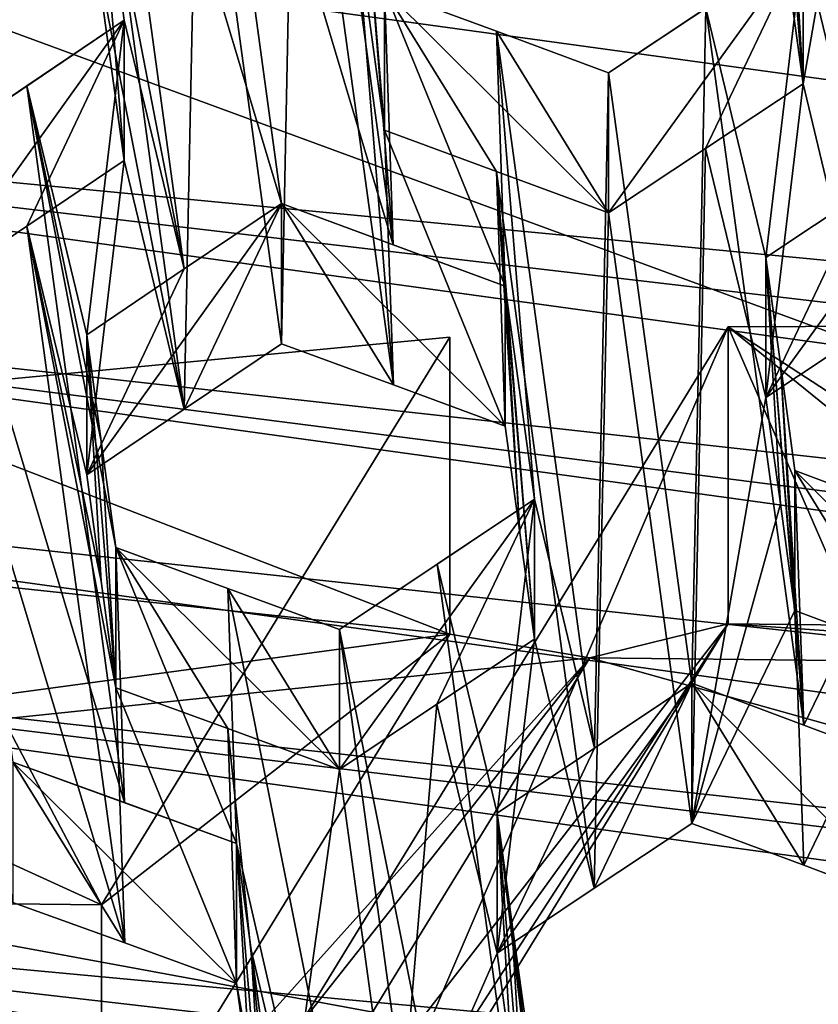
# Model space of a CAD drawing. Header units: millimetres. Extents: x -52 to 102, y -233 to 28.
# Tile 189 of 230: x -0.915 to -0.063, y -212.223 to -211.171. Entities that reach past the tile are written whole.
import ezdxf

# ---------------------------------------------------------------- set-up
doc = ezdxf.new("R2010")
doc.units = ezdxf.units.MM
doc.header["$LTSCALE"] = 52.148148
for name, color, linetype in [('3989', 7, 'CONTINUOUS'), ('3990', 7, 'CONTINUOUS'), ('3994', 7, 'CONTINUOUS'), ('3995', 7, 'CONTINUOUS'), ('3998', 7, 'CONTINUOUS'), ('3999', 7, 'CONTINUOUS'), ('4000', 7, 'CONTINUOUS'), ('4001', 7, 'CONTINUOUS'), ('4002', 7, 'CONTINUOUS'), ('4003', 7, 'CONTINUOUS'), ('4004', 7, 'CONTINUOUS'), ('4005', 7, 'CONTINUOUS'), ('4009', 7, 'CONTINUOUS'), ('4010', 7, 'CONTINUOUS'), ('4011', 7, 'CONTINUOUS'), ('4013', 7, 'CONTINUOUS'), ('4015', 7, 'CONTINUOUS'), ('4016', 7, 'CONTINUOUS'), ('4017', 7, 'CONTINUOUS'), ('4127', 7, 'CONTINUOUS'), ('4128', 7, 'CONTINUOUS'), ('425', 7, 'CONTINUOUS'), ('4288', 7, 'CONTINUOUS'), ('432', 7, 'CONTINUOUS'), ('479', 7, 'CONTINUOUS'), ('480', 7, 'CONTINUOUS'), ('5856', 7, 'CONTINUOUS'), ('5874', 7, 'CONTINUOUS'), ('613', 7, 'CONTINUOUS'), ('663', 7, 'CONTINUOUS'), ('664', 7, 'CONTINUOUS'), ('665', 7, 'CONTINUOUS'), ('666', 7, 'CONTINUOUS'), ('671', 7, 'CONTINUOUS'), ('672', 7, 'CONTINUOUS'), ('674', 7, 'CONTINUOUS'), ('774', 7, 'CONTINUOUS'), ('776', 7, 'CONTINUOUS'), ('777', 7, 'CONTINUOUS'), ('778', 7, 'CONTINUOUS'), ('779', 7, 'CONTINUOUS'), ('987', 7, 'CONTINUOUS')]:
    doc.layers.add(name, color=color, linetype=linetype)

msp = doc.modelspace()

# ---------------------------------------------------------------- linework, layer by layer
at = {"layer": '3989', "linetype": 'CONTINUOUS'}
for points in [[(-0.9076, -211.3918, 282.7548), (-1.0115, -211.4621, 282.7933), (-0.8037, -211.1719, 283.2741), (-0.9076, -211.3918, 282.7548)], [(-1.0115, -211.4621, 282.7933), (-1.0115, -211.3124, 283.3519), (-0.8037, -211.1719, 283.2741), (-1.0115, -211.4621, 282.7933)], [(-1.0115, -211.3124, 283.3519), (-0.9075, -211.242, 283.3134), (-0.8037, -211.1719, 283.2741), (-1.0115, -211.3124, 283.3519)], [(-0.8037, -211.3216, 282.7155), (-0.9076, -211.3918, 282.7548), (-0.8037, -211.1719, 283.2741), (-0.8037, -211.3216, 282.7155)]]:
    msp.add_3dface(points, dxfattribs=at)
at = {"layer": '3990', "linetype": 'CONTINUOUS'}
for points in [[(-0.8347, -211.0943, 282.5672), (-0.8037, -211.3216, 282.7155), (-0.8347, -210.9446, 283.1258), (-0.8347, -211.0943, 282.5672)], [(-0.8037, -211.3216, 282.7155), (-0.8037, -211.1719, 283.2741), (-0.8347, -210.9446, 283.1258), (-0.8037, -211.3216, 282.7155)]]:
    msp.add_3dface(points, dxfattribs=at)
at = {"layer": '3994', "linetype": 'CONTINUOUS'}
for points in [[(-0.183, -211.3088, 282.7276), (-0.2868, -211.3778, 282.7707), (-0.0789, -211.0901, 283.2423), (-0.183, -211.3088, 282.7276)], [(-0.0789, -211.0901, 283.2423), (-0.2868, -211.3778, 282.7707), (-0.2868, -211.2281, 283.3293), (-0.0789, -211.0901, 283.2423)], [(-0.0789, -211.0901, 283.2423), (-0.2868, -211.2281, 283.3293), (-0.1828, -211.159, 283.2861), (-0.0789, -211.0901, 283.2423)], [(-0.0789, -211.2398, 282.6837), (-0.183, -211.3088, 282.7276), (-0.0789, -211.0901, 283.2423), (-0.0789, -211.2398, 282.6837)]]:
    msp.add_3dface(points, dxfattribs=at)
at = {"layer": '3995', "linetype": 'CONTINUOUS'}
for points in [[(-0.0944, -211.1261, 282.6097), (-0.0789, -211.2398, 282.6837), (-0.11, -210.8627, 283.0944), (-0.0944, -211.1261, 282.6097)], [(-0.11, -210.8627, 283.0944), (-0.0789, -211.2398, 282.6837), (-0.0944, -210.9764, 283.1683), (-0.11, -210.8627, 283.0944)], [(-0.0789, -211.0901, 283.2423), (-0.0944, -210.9764, 283.1683), (-0.0789, -211.2398, 282.6837), (-0.0789, -211.0901, 283.2423)]]:
    msp.add_3dface(points, dxfattribs=at)
at = {"layer": '3998', "linetype": 'CONTINUOUS'}
for points in [[(-0.5257, -211.2893, 282.7068), (-0.5567, -211.062, 282.5585), (-0.5567, -210.9123, 283.1171), (-0.5257, -211.2893, 282.7068)], [(-0.5257, -211.2893, 282.7068), (-0.5567, -210.9123, 283.1171), (-0.5257, -211.1396, 283.2654), (-0.5257, -211.2893, 282.7068)]]:
    msp.add_3dface(points, dxfattribs=at)
at = {"layer": '3999', "linetype": 'CONTINUOUS'}
for points in [[(-0.2868, -211.3778, 282.7707), (-0.4061, -211.3335, 282.7392), (-0.5257, -211.1396, 283.2654), (-0.2868, -211.3778, 282.7707)], [(-0.2868, -211.3778, 282.7707), (-0.5257, -211.1396, 283.2654), (-0.4063, -211.1837, 283.2977), (-0.2868, -211.3778, 282.7707)], [(-0.4061, -211.3335, 282.7392), (-0.5257, -211.2893, 282.7068), (-0.5257, -211.1396, 283.2654), (-0.4061, -211.3335, 282.7392)], [(-0.2868, -211.3778, 282.7707), (-0.4063, -211.1837, 283.2977), (-0.2868, -211.2281, 283.3293), (-0.2868, -211.3778, 282.7707)]]:
    msp.add_3dface(points, dxfattribs=at)
at = {"layer": '4000', "linetype": 'CONTINUOUS'}
for points in [[(-0.5736, -211.9721, 283.1467), (-0.6929, -211.9284, 283.1128), (-0.8125, -211.7351, 283.6365), (-0.5736, -211.9721, 283.1467)], [(-0.5736, -211.9721, 283.1467), (-0.8125, -211.7351, 283.6365), (-0.6931, -211.7786, 283.6713), (-0.5736, -211.9721, 283.1467)], [(-0.6929, -211.9284, 283.1128), (-0.8125, -211.8848, 283.0779), (-0.8125, -211.7351, 283.6365), (-0.6929, -211.9284, 283.1128)], [(-0.5736, -211.8224, 283.7053), (-0.5736, -211.9721, 283.1467), (-0.6931, -211.7786, 283.6713), (-0.5736, -211.8224, 283.7053)]]:
    msp.add_3dface(points, dxfattribs=at)
at = {"layer": '4001', "linetype": 'CONTINUOUS'}
for points in [[(-0.4698, -211.9024, 283.1058), (-0.5736, -211.9721, 283.1467), (-0.3657, -211.6832, 283.6226), (-0.4698, -211.9024, 283.1058)], [(-0.5736, -211.9721, 283.1467), (-0.5736, -211.8224, 283.7053), (-0.3657, -211.6832, 283.6226), (-0.5736, -211.9721, 283.1467)], [(-0.5736, -211.8224, 283.7053), (-0.4696, -211.7526, 283.6643), (-0.3657, -211.6832, 283.6226), (-0.5736, -211.8224, 283.7053)], [(-0.3657, -211.8328, 283.064), (-0.4698, -211.9024, 283.1058), (-0.3657, -211.6832, 283.6226), (-0.3657, -211.8328, 283.064)]]:
    msp.add_3dface(points, dxfattribs=at)
at = {"layer": '4002', "linetype": 'CONTINUOUS'}
for points in [[(-0.3968, -211.6055, 282.9158), (-0.3812, -211.7192, 282.9899), (-0.3968, -211.4558, 283.4744), (-0.3968, -211.6055, 282.9158)], [(-0.3812, -211.7192, 282.9899), (-0.3657, -211.8328, 283.064), (-0.3968, -211.4558, 283.4744), (-0.3812, -211.7192, 282.9899)], [(-0.3657, -211.8328, 283.064), (-0.3657, -211.6832, 283.6226), (-0.3968, -211.4558, 283.4744), (-0.3657, -211.8328, 283.064)]]:
    msp.add_3dface(points, dxfattribs=at)
at = {"layer": '4003', "linetype": 'CONTINUOUS'}
for points in [[(-0.6357, -211.5174, 282.8501), (-0.5161, -211.5614, 282.8834), (-0.6357, -211.3678, 283.4087), (-0.6357, -211.5174, 282.8501)], [(-0.5161, -211.5614, 282.8834), (-0.3968, -211.6055, 282.9158), (-0.6357, -211.3678, 283.4087), (-0.5161, -211.5614, 282.8834)], [(-0.3968, -211.6055, 282.9158), (-0.3968, -211.4558, 283.4744), (-0.6357, -211.3678, 283.4087), (-0.3968, -211.6055, 282.9158)], [(-0.3968, -211.4558, 283.4744), (-0.5163, -211.4117, 283.4419), (-0.6357, -211.3678, 283.4087), (-0.3968, -211.4558, 283.4744)]]:
    msp.add_3dface(points, dxfattribs=at)
at = {"layer": '4004', "linetype": 'CONTINUOUS'}
for points in [[(-0.8435, -211.6575, 282.9297), (-0.7397, -211.5874, 282.8903), (-0.6357, -211.3678, 283.4087), (-0.8435, -211.6575, 282.9297)], [(-0.8435, -211.6575, 282.9297), (-0.6357, -211.3678, 283.4087), (-0.7396, -211.4376, 283.4489), (-0.8435, -211.6575, 282.9297)], [(-0.7397, -211.5874, 282.8903), (-0.6357, -211.5174, 282.8501), (-0.6357, -211.3678, 283.4087), (-0.7397, -211.5874, 282.8903)], [(-0.8435, -211.6575, 282.9297), (-0.7396, -211.4376, 283.4489), (-0.8435, -211.5078, 283.4883), (-0.8435, -211.6575, 282.9297)]]:
    msp.add_3dface(points, dxfattribs=at)
at = {"layer": '4005', "linetype": 'CONTINUOUS'}
for points in [[(-0.828, -211.7711, 283.0038), (-0.8435, -211.6575, 282.9297), (-0.8435, -211.5078, 283.4883), (-0.828, -211.7711, 283.0038)], [(-0.8125, -211.8848, 283.0779), (-0.828, -211.7711, 283.0038), (-0.8435, -211.5078, 283.4883), (-0.8125, -211.8848, 283.0779)], [(-0.8125, -211.8848, 283.0779), (-0.8435, -211.5078, 283.4883), (-0.828, -211.6215, 283.5624), (-0.8125, -211.8848, 283.0779)], [(-0.8125, -211.8848, 283.0779), (-0.828, -211.6215, 283.5624), (-0.8125, -211.7351, 283.6365), (-0.8125, -211.8848, 283.0779)]]:
    msp.add_3dface(points, dxfattribs=at)
at = {"layer": '4009', "linetype": 'CONTINUOUS'}
for points in [[(-0.1188, -211.5748, 282.9009), (-0.0151, -211.5062, 282.8568), (0.0891, -211.2877, 283.3705), (-0.1188, -211.5748, 282.9009)], [(-0.1188, -211.5748, 282.9009), (0.0891, -211.2877, 283.3705), (-0.0148, -211.3563, 283.4153), (-0.1188, -211.5748, 282.9009)], [(-0.1188, -211.5748, 282.9009), (-0.0148, -211.3563, 283.4153), (-0.1188, -211.4252, 283.4595), (-0.1188, -211.5748, 282.9009)]]:
    msp.add_3dface(points, dxfattribs=at)
at = {"layer": '4010', "linetype": 'CONTINUOUS'}
for points in [[(-0.0877, -211.8023, 283.0488), (-0.1032, -211.6885, 282.9749), (-0.1188, -211.4252, 283.4595), (-0.0877, -211.8023, 283.0488)], [(-0.0877, -211.8023, 283.0488), (-0.1188, -211.4252, 283.4595), (-0.1032, -211.5389, 283.5335), (-0.0877, -211.8023, 283.0488)], [(-0.1032, -211.6885, 282.9749), (-0.1188, -211.5748, 282.9009), (-0.1188, -211.4252, 283.4595), (-0.1032, -211.6885, 282.9749)], [(-0.0877, -211.8023, 283.0488), (-0.1032, -211.5389, 283.5335), (-0.0877, -211.6526, 283.6074), (-0.0877, -211.8023, 283.0488)]]:
    msp.add_3dface(points, dxfattribs=at)
at = {"layer": '4011', "linetype": 'CONTINUOUS'}
for points in [[(0.0317, -211.8472, 283.0783), (-0.0877, -211.8023, 283.0488), (-0.0877, -211.6526, 283.6074), (0.0317, -211.8472, 283.0783)], [(0.1512, -211.8924, 283.1068), (0.0317, -211.8472, 283.0783), (-0.0877, -211.6526, 283.6074), (0.1512, -211.8924, 283.1068)], [(0.1512, -211.8924, 283.1068), (-0.0877, -211.6526, 283.6074), (0.0317, -211.6975, 283.6369), (0.1512, -211.8924, 283.1068)]]:
    msp.add_3dface(points, dxfattribs=at)
at = {"layer": '4013', "linetype": 'CONTINUOUS'}
for points in [[(-0.032, -212.4156, 283.4474), (-0.1356, -212.4844, 283.4913), (0.0723, -212.1971, 283.9611), (-0.032, -212.4156, 283.4474)], [(-0.1356, -212.4844, 283.4913), (-0.1356, -212.3347, 284.0499), (0.0723, -212.1971, 283.9611), (-0.1356, -212.4844, 283.4913)], [(-0.1356, -212.3347, 284.0499), (-0.0316, -212.2657, 284.0059), (0.0723, -212.1971, 283.9611), (-0.1356, -212.3347, 284.0499)]]:
    msp.add_3dface(points, dxfattribs=at)
at = {"layer": '4015', "linetype": 'CONTINUOUS'}
for points in [[(-0.1977, -212.0296, 283.1952), (-0.0782, -212.0743, 283.2256), (-0.1977, -211.8799, 283.7538), (-0.1977, -212.0296, 283.1952)], [(-0.0782, -212.0743, 283.2256), (0.0412, -212.1193, 283.2549), (-0.1977, -211.8799, 283.7538), (-0.0782, -212.0743, 283.2256)], [(0.0412, -212.1193, 283.2549), (0.0412, -211.9696, 283.8135), (-0.1977, -211.8799, 283.7538), (0.0412, -212.1193, 283.2549)], [(0.0412, -211.9696, 283.8135), (-0.0783, -211.9246, 283.7841), (-0.1977, -211.8799, 283.7538), (0.0412, -211.9696, 283.8135)]]:
    msp.add_3dface(points, dxfattribs=at)
at = {"layer": '4016', "linetype": 'CONTINUOUS'}
for points in [[(-0.4056, -212.1682, 283.2801), (-0.3018, -212.0989, 283.2382), (-0.1977, -211.8799, 283.7538), (-0.4056, -212.1682, 283.2801)], [(-0.4056, -212.1682, 283.2801), (-0.1977, -211.8799, 283.7538), (-0.3016, -211.9491, 283.7967), (-0.4056, -212.1682, 283.2801)], [(-0.3018, -212.0989, 283.2382), (-0.1977, -212.0296, 283.1952), (-0.1977, -211.8799, 283.7538), (-0.3018, -212.0989, 283.2382)], [(-0.4056, -212.1682, 283.2801), (-0.3016, -211.9491, 283.7967), (-0.4056, -212.0185, 283.8387), (-0.4056, -212.1682, 283.2801)]]:
    msp.add_3dface(points, dxfattribs=at)
at = {"layer": '4017', "linetype": 'CONTINUOUS'}
for points in [[(-0.3745, -212.3955, 283.4284), (-0.39, -212.2819, 283.3543), (-0.4056, -212.0185, 283.8387), (-0.3745, -212.3955, 283.4284)], [(-0.3745, -212.3955, 283.4284), (-0.4056, -212.0185, 283.8387), (-0.39, -212.1322, 283.9129), (-0.3745, -212.3955, 283.4284)], [(-0.39, -212.2819, 283.3543), (-0.4056, -212.1682, 283.2801), (-0.4056, -212.0185, 283.8387), (-0.39, -212.2819, 283.3543)], [(-0.3745, -212.3955, 283.4284), (-0.39, -212.1322, 283.9129), (-0.3745, -212.2459, 283.987), (-0.3745, -212.3955, 283.4284)]]:
    msp.add_3dface(points, dxfattribs=at)
at = {"layer": '4127', "linetype": 'CONTINUOUS'}
for points in [[(-0.6836, -212.2005, 283.2888), (-0.668, -212.3142, 283.3629), (-0.6836, -212.0509, 283.8474), (-0.6836, -212.2005, 283.2888)], [(-0.668, -212.3142, 283.3629), (-0.6525, -212.4279, 283.4371), (-0.6836, -212.0509, 283.8474), (-0.668, -212.3142, 283.3629)], [(-0.6836, -212.0509, 283.8474), (-0.6525, -212.4279, 283.4371), (-0.668, -212.1645, 283.9215), (-0.6836, -212.0509, 283.8474)], [(-0.6525, -212.2782, 283.9957), (-0.668, -212.1645, 283.9215), (-0.6525, -212.4279, 283.4371), (-0.6525, -212.2782, 283.9957)]]:
    msp.add_3dface(points, dxfattribs=at)
at = {"layer": '4128', "linetype": 'CONTINUOUS'}
for points in [[(-0.9225, -212.1139, 283.2178), (-0.8028, -212.1572, 283.2538), (-0.9225, -211.9642, 283.7764), (-0.9225, -212.1139, 283.2178)], [(-0.8028, -212.1572, 283.2538), (-0.6836, -212.2005, 283.2888), (-0.9225, -211.9642, 283.7764), (-0.8028, -212.1572, 283.2538)], [(-0.6836, -212.2005, 283.2888), (-0.6836, -212.0509, 283.8474), (-0.9225, -211.9642, 283.7764), (-0.6836, -212.2005, 283.2888)], [(-0.6836, -212.0509, 283.8474), (-0.8031, -212.0074, 283.8123), (-0.9225, -211.9642, 283.7764), (-0.6836, -212.0509, 283.8474)]]:
    msp.add_3dface(points, dxfattribs=at)
at = {"layer": '425', "linetype": 'CONTINUOUS'}
for points in [[(-0.0789, -211.2398, 282.6837), (-0.0944, -211.1261, 282.6097), (0.0001, -210.7852, 282.3887), (-0.0789, -211.2398, 282.6837)], [(-0.0151, -211.5062, 282.8568), (-0.0789, -211.2398, 282.6837), (0.0001, -210.7852, 282.3887), (-0.0151, -211.5062, 282.8568)], [(-0.6209, -210.7962, 282.3842), (-0.6357, -211.5174, 282.8501), (-0.7247, -210.8658, 282.425), (-0.6209, -210.7962, 282.3842)], [(-0.5161, -211.5614, 282.8834), (-0.6357, -211.5174, 282.8501), (-0.6209, -210.7962, 282.3842), (-0.5161, -211.5614, 282.8834)], [(-0.5567, -211.062, 282.5585), (-0.5161, -211.5614, 282.8834), (-0.6209, -210.7962, 282.3842), (-0.5567, -211.062, 282.5585)], [(-0.7397, -211.5874, 282.8903), (-0.8347, -211.0943, 282.5672), (-0.844, -210.8221, 282.3911), (-0.7397, -211.5874, 282.8903)], [(-0.7247, -210.8658, 282.425), (-0.7397, -211.5874, 282.8903), (-0.844, -210.8221, 282.3911), (-0.7247, -210.8658, 282.425)], [(-0.6357, -211.5174, 282.8501), (-0.7397, -211.5874, 282.8903), (-0.7247, -210.8658, 282.425), (-0.6357, -211.5174, 282.8501)], [(-0.5161, -211.5614, 282.8834), (-0.5567, -211.062, 282.5585), (-0.5257, -211.2893, 282.7068), (-0.5161, -211.5614, 282.8834)], [(-0.8347, -211.0943, 282.5672), (-0.7397, -211.5874, 282.8903), (-0.8037, -211.3216, 282.7155), (-0.8347, -211.0943, 282.5672)], [(-0.0789, -211.2398, 282.6837), (-0.1188, -211.5748, 282.9009), (-0.183, -211.3088, 282.7276), (-0.0789, -211.2398, 282.6837)], [(-0.0151, -211.5062, 282.8568), (-0.1188, -211.5748, 282.9009), (-0.0789, -211.2398, 282.6837), (-0.0151, -211.5062, 282.8568)], [(-0.3968, -211.6055, 282.9158), (-0.5161, -211.5614, 282.8834), (-0.5257, -211.2893, 282.7068), (-0.3968, -211.6055, 282.9158)], [(-0.4061, -211.3335, 282.7392), (-0.3968, -211.6055, 282.9158), (-0.5257, -211.2893, 282.7068), (-0.4061, -211.3335, 282.7392)], [(-0.2868, -211.3778, 282.7707), (-0.183, -211.3088, 282.7276), (-0.1977, -212.0296, 283.1952), (-0.2868, -211.3778, 282.7707)], [(-0.183, -211.3088, 282.7276), (-0.1188, -211.5748, 282.9009), (-0.1977, -212.0296, 283.1952), (-0.183, -211.3088, 282.7276)], [(-0.8037, -211.3216, 282.7155), (-0.8435, -211.6575, 282.9297), (-0.9076, -211.3918, 282.7548), (-0.8037, -211.3216, 282.7155)], [(-0.7397, -211.5874, 282.8903), (-0.8435, -211.6575, 282.9297), (-0.8037, -211.3216, 282.7155), (-0.7397, -211.5874, 282.8903)], [(-0.3812, -211.7192, 282.9899), (-0.3968, -211.6055, 282.9158), (-0.4061, -211.3335, 282.7392), (-0.3812, -211.7192, 282.9899)], [(-0.3657, -211.8328, 283.064), (-0.3812, -211.7192, 282.9899), (-0.4061, -211.3335, 282.7392), (-0.3657, -211.8328, 283.064)], [(-0.3657, -211.8328, 283.064), (-0.4061, -211.3335, 282.7392), (-0.3018, -212.0989, 283.2382), (-0.3657, -211.8328, 283.064)], [(-0.4061, -211.3335, 282.7392), (-0.2868, -211.3778, 282.7707), (-0.3018, -212.0989, 283.2382), (-0.4061, -211.3335, 282.7392)], [(-0.3018, -212.0989, 283.2382), (-0.2868, -211.3778, 282.7707), (-0.1977, -212.0296, 283.1952), (-0.3018, -212.0989, 283.2382)], [(-1.0115, -211.4621, 282.7933), (-0.9076, -211.3918, 282.7548), (-0.8028, -212.1572, 283.2538), (-1.0115, -211.4621, 282.7933)], [(-0.8125, -211.8848, 283.0779), (-0.9076, -211.3918, 282.7548), (-0.828, -211.7711, 283.0038), (-0.8125, -211.8848, 283.0779)], [(-0.8435, -211.6575, 282.9297), (-0.828, -211.7711, 283.0038), (-0.9076, -211.3918, 282.7548), (-0.8435, -211.6575, 282.9297)], [(-0.9076, -211.3918, 282.7548), (-0.8125, -211.8848, 283.0779), (-0.8028, -212.1572, 283.2538), (-0.9076, -211.3918, 282.7548)], [(-0.9225, -212.1139, 283.2178), (-1.0115, -211.4621, 282.7933), (-0.8028, -212.1572, 283.2538), (-0.9225, -212.1139, 283.2178)], [(-0.1188, -211.5748, 282.9009), (-0.1032, -211.6885, 282.9749), (-0.1977, -212.0296, 283.1952), (-0.1188, -211.5748, 282.9009)], [(-0.1032, -211.6885, 282.9749), (-0.0877, -211.8023, 283.0488), (-0.1977, -212.0296, 283.1952), (-0.1032, -211.6885, 282.9749)], [(-0.1977, -212.0296, 283.1952), (-0.0877, -211.8023, 283.0488), (-0.0782, -212.0743, 283.2256), (-0.1977, -212.0296, 283.1952)], [(-0.0877, -211.8023, 283.0488), (0.0317, -211.8472, 283.0783), (-0.0782, -212.0743, 283.2256), (-0.0877, -211.8023, 283.0488)], [(-0.4698, -211.9024, 283.1058), (-0.3657, -211.8328, 283.064), (-0.4056, -212.1682, 283.2801), (-0.4698, -211.9024, 283.1058)], [(-0.4056, -212.1682, 283.2801), (-0.3657, -211.8328, 283.064), (-0.3018, -212.0989, 283.2382), (-0.4056, -212.1682, 283.2801)], [(-0.0782, -212.0743, 283.2256), (0.0317, -211.8472, 283.0783), (0.0412, -212.1193, 283.2549), (-0.0782, -212.0743, 283.2256)], [(-0.8125, -211.8848, 283.0779), (-0.6929, -211.9284, 283.1128), (-0.6836, -212.2005, 283.2888), (-0.8125, -211.8848, 283.0779)], [(-0.8028, -212.1572, 283.2538), (-0.8125, -211.8848, 283.0779), (-0.6836, -212.2005, 283.2888), (-0.8028, -212.1572, 283.2538)], [(-0.5736, -211.9721, 283.1467), (-0.4698, -211.9024, 283.1058), (-0.5132, -212.4135, 283.4347), (-0.5736, -211.9721, 283.1467)], [(-0.4698, -211.9024, 283.1058), (-0.4056, -212.1682, 283.2801), (-0.5132, -212.4135, 283.4347), (-0.4698, -211.9024, 283.1058)], [(-0.6929, -211.9284, 283.1128), (-0.5736, -211.9721, 283.1467), (-0.6395, -212.4434, 283.4479), (-0.6929, -211.9284, 283.1128)], [(-0.6929, -211.9284, 283.1128), (-0.6395, -212.4434, 283.4479), (-0.6836, -212.2005, 283.2888), (-0.6929, -211.9284, 283.1128)], [(-0.6395, -212.4434, 283.4479), (-0.5736, -211.9721, 283.1467), (-0.5132, -212.4135, 283.4347), (-0.6395, -212.4434, 283.4479)], [(-0.4056, -212.1682, 283.2801), (-0.39, -212.2819, 283.3543), (-0.5132, -212.4135, 283.4347), (-0.4056, -212.1682, 283.2801)], [(-0.6836, -212.2005, 283.2888), (-0.6395, -212.4434, 283.4479), (-0.668, -212.3142, 283.3629), (-0.6836, -212.2005, 283.2888)]]:
    msp.add_3dface(points, dxfattribs=at)
at = {"layer": '4288', "linetype": 'CONTINUOUS'}
for points in [[(2.7502, -210.6246, 281.7085), (-2.604, -210.5662, 281.6929), (2.0234, -212.2679, 282.1488), (2.7502, -210.6246, 281.7085)], [(2.0234, -212.2679, 282.1488), (-2.604, -210.5662, 281.6929), (-1.9182, -212.2259, 282.1376), (2.0234, -212.2679, 282.1488)]]:
    msp.add_3dface(points, dxfattribs=at)
at = {"layer": '432', "linetype": 'CONTINUOUS'}
for points in [[(0.0001, -210.6355, 282.9473), (-0.1195, -210.5906, 282.9177), (-0.0148, -211.3563, 283.4153), (0.0001, -210.6355, 282.9473)], [(-0.1195, -210.5906, 282.9177), (-0.0789, -211.0901, 283.2423), (-0.0148, -211.3563, 283.4153), (-0.1195, -210.5906, 282.9177)], [(-0.6207, -210.6464, 282.9427), (-0.7247, -210.7161, 282.9836), (-0.5163, -211.4117, 283.4419), (-0.6207, -210.6464, 282.9427)], [(-0.5567, -210.9123, 283.1171), (-0.6207, -210.6464, 282.9427), (-0.5163, -211.4117, 283.4419), (-0.5567, -210.9123, 283.1171)], [(-0.7247, -210.7161, 282.9836), (-0.8442, -210.6724, 282.9497), (-0.6357, -211.3678, 283.4087), (-0.7247, -210.7161, 282.9836)], [(-0.8442, -210.6724, 282.9497), (-0.8347, -210.9446, 283.1258), (-0.7396, -211.4376, 283.4489), (-0.8442, -210.6724, 282.9497)], [(-0.6357, -211.3678, 283.4087), (-0.8442, -210.6724, 282.9497), (-0.7396, -211.4376, 283.4489), (-0.6357, -211.3678, 283.4087)], [(-0.5163, -211.4117, 283.4419), (-0.7247, -210.7161, 282.9836), (-0.6357, -211.3678, 283.4087), (-0.5163, -211.4117, 283.4419)], [(-0.5257, -211.1396, 283.2654), (-0.5567, -210.9123, 283.1171), (-0.5163, -211.4117, 283.4419), (-0.5257, -211.1396, 283.2654)], [(-0.8347, -210.9446, 283.1258), (-0.8037, -211.1719, 283.2741), (-0.7396, -211.4376, 283.4489), (-0.8347, -210.9446, 283.1258)], [(-0.0789, -211.0901, 283.2423), (-0.1828, -211.159, 283.2861), (-0.1188, -211.4252, 283.4595), (-0.0789, -211.0901, 283.2423)], [(-0.0148, -211.3563, 283.4153), (-0.0789, -211.0901, 283.2423), (-0.1188, -211.4252, 283.4595), (-0.0148, -211.3563, 283.4153)], [(-0.4063, -211.1837, 283.2977), (-0.5257, -211.1396, 283.2654), (-0.3968, -211.4558, 283.4744), (-0.4063, -211.1837, 283.2977)], [(-0.3968, -211.4558, 283.4744), (-0.5257, -211.1396, 283.2654), (-0.5163, -211.4117, 283.4419), (-0.3968, -211.4558, 283.4744)], [(-0.1828, -211.159, 283.2861), (-0.2868, -211.2281, 283.3293), (-0.1977, -211.8799, 283.7538), (-0.1828, -211.159, 283.2861)], [(-0.0783, -211.9246, 283.7841), (-0.1828, -211.159, 283.2861), (-0.1977, -211.8799, 283.7538), (-0.0783, -211.9246, 283.7841)], [(-0.1188, -211.4252, 283.4595), (-0.1828, -211.159, 283.2861), (-0.0783, -211.9246, 283.7841), (-0.1188, -211.4252, 283.4595)], [(-0.8037, -211.1719, 283.2741), (-0.9075, -211.242, 283.3134), (-0.8435, -211.5078, 283.4883), (-0.8037, -211.1719, 283.2741)], [(-0.7396, -211.4376, 283.4489), (-0.8037, -211.1719, 283.2741), (-0.8435, -211.5078, 283.4883), (-0.7396, -211.4376, 283.4489)], [(-0.2868, -211.2281, 283.3293), (-0.4063, -211.1837, 283.2977), (-0.3016, -211.9491, 283.7967), (-0.2868, -211.2281, 283.3293)], [(-0.3657, -211.6832, 283.6226), (-0.4063, -211.1837, 283.2977), (-0.3968, -211.4558, 283.4744), (-0.3657, -211.6832, 283.6226)], [(-0.4063, -211.1837, 283.2977), (-0.3657, -211.6832, 283.6226), (-0.3016, -211.9491, 283.7967), (-0.4063, -211.1837, 283.2977)], [(-0.1977, -211.8799, 283.7538), (-0.2868, -211.2281, 283.3293), (-0.3016, -211.9491, 283.7967), (-0.1977, -211.8799, 283.7538)], [(-0.9075, -211.242, 283.3134), (-1.0115, -211.3124, 283.3519), (-0.8031, -212.0074, 283.8123), (-0.9075, -211.242, 283.3134)], [(-0.8435, -211.5078, 283.4883), (-0.9075, -211.242, 283.3134), (-0.828, -211.6215, 283.5624), (-0.8435, -211.5078, 283.4883)], [(-0.828, -211.6215, 283.5624), (-0.9075, -211.242, 283.3134), (-0.8125, -211.7351, 283.6365), (-0.828, -211.6215, 283.5624)], [(-0.8125, -211.7351, 283.6365), (-0.9075, -211.242, 283.3134), (-0.8031, -212.0074, 283.8123), (-0.8125, -211.7351, 283.6365)], [(-0.8031, -212.0074, 283.8123), (-1.0115, -211.3124, 283.3519), (-0.9225, -211.9642, 283.7764), (-0.8031, -212.0074, 283.8123)], [(-0.1032, -211.5389, 283.5335), (-0.1188, -211.4252, 283.4595), (-0.0783, -211.9246, 283.7841), (-0.1032, -211.5389, 283.5335)], [(-0.0877, -211.6526, 283.6074), (-0.1032, -211.5389, 283.5335), (-0.0783, -211.9246, 283.7841), (-0.0877, -211.6526, 283.6074)], [(0.0317, -211.6975, 283.6369), (-0.0877, -211.6526, 283.6074), (-0.0783, -211.9246, 283.7841), (0.0317, -211.6975, 283.6369)], [(-0.3657, -211.6832, 283.6226), (-0.4696, -211.7526, 283.6643), (-0.4056, -212.0185, 283.8387), (-0.3657, -211.6832, 283.6226)], [(-0.3016, -211.9491, 283.7967), (-0.3657, -211.6832, 283.6226), (-0.4056, -212.0185, 283.8387), (-0.3016, -211.9491, 283.7967)], [(0.0412, -211.9696, 283.8135), (0.0317, -211.6975, 283.6369), (-0.0783, -211.9246, 283.7841), (0.0412, -211.9696, 283.8135)], [(-0.6931, -211.7786, 283.6713), (-0.8125, -211.7351, 283.6365), (-0.6836, -212.0509, 283.8474), (-0.6931, -211.7786, 283.6713)], [(-0.6836, -212.0509, 283.8474), (-0.8125, -211.7351, 283.6365), (-0.8031, -212.0074, 283.8123), (-0.6836, -212.0509, 283.8474)], [(-0.4696, -211.7526, 283.6643), (-0.5736, -211.8224, 283.7053), (-0.214, -213.6242, 284.885), (-0.4696, -211.7526, 283.6643)], [(-0.4056, -212.0185, 283.8387), (-0.4696, -211.7526, 283.6643), (-0.214, -213.6242, 284.885), (-0.4056, -212.0185, 283.8387)], [(-0.5736, -211.8224, 283.7053), (-0.6931, -211.7786, 283.6713), (-0.3334, -213.5802, 284.8522), (-0.5736, -211.8224, 283.7053)], [(-0.6931, -211.7786, 283.6713), (-0.6836, -212.0509, 283.8474), (-0.3334, -213.5802, 284.8522), (-0.6931, -211.7786, 283.6713)], [(-0.214, -213.6242, 284.885), (-0.5736, -211.8224, 283.7053), (-0.3334, -213.5802, 284.8522), (-0.214, -213.6242, 284.885)], [(-0.39, -212.1322, 283.9129), (-0.4056, -212.0185, 283.8387), (-0.214, -213.6242, 284.885), (-0.39, -212.1322, 283.9129)], [(-0.6836, -212.0509, 283.8474), (-0.668, -212.1645, 283.9215), (-0.3334, -213.5802, 284.8522), (-0.6836, -212.0509, 283.8474)], [(-0.3745, -212.2459, 283.987), (-0.39, -212.1322, 283.9129), (-0.214, -213.6242, 284.885), (-0.3745, -212.2459, 283.987)], [(-0.668, -212.1645, 283.9215), (-0.6525, -212.2782, 283.9957), (-0.3334, -213.5802, 284.8522), (-0.668, -212.1645, 283.9215)]]:
    msp.add_3dface(points, dxfattribs=at)
at = {"layer": '479', "linetype": 'CONTINUOUS'}
for points in [[(3.6813, -208.2939, 281.8604), (7.5204, -211.201, 282.6394), (-1.128, -207.596, 281.6886), (3.6813, -208.2939, 281.8604)], [(7.5204, -211.201, 282.6394), (7.5357, -211.1889, 282.6401), (-1.128, -207.596, 281.6886), (7.5204, -211.201, 282.6394)], [(7.5357, -211.1889, 282.6401), (7.5487, -211.1767, 282.6481), (-1.128, -207.596, 281.6886), (7.5357, -211.1889, 282.6401)]]:
    msp.add_3dface(points, dxfattribs=at)
at = {"layer": '480', "linetype": 'CONTINUOUS'}
for points in [[(-1.128, -207.596, 281.6886), (7.5487, -211.1767, 282.6481), (-1.1297, -207.5728, 281.719), (-1.128, -207.596, 281.6886)], [(-1.1297, -207.5728, 281.719), (7.5487, -211.1767, 282.6481), (7.5573, -211.1662, 282.662), (-1.1297, -207.5728, 281.719)]]:
    msp.add_3dface(points, dxfattribs=at)
at = {"layer": '5856', "linetype": 'CONTINUOUS'}
for points in [[(-9.8839, -221.8972, 302.8187), (0, -225.843, 303.8759), (0, -207.1673, 343.3623), (-9.8839, -221.8972, 302.8187)], [(-9.8839, -208.5391, 333.9104), (-9.8839, -221.8972, 302.8187), (0, -207.1673, 343.3623), (-9.8839, -208.5391, 333.9104)]]:
    msp.add_3dface(points, dxfattribs=at)
at = {"layer": '5874', "linetype": 'CONTINUOUS'}
for points in [[(0, -222.9452, 303.0995), (-7.7659, -206.7275, 332.8003), (0, -204.7288, 341.6148), (0, -222.9452, 303.0995)], [(0, -222.9452, 303.0995), (-5.5, -221.5217, 302.718), (-7.7659, -206.7275, 332.8003), (0, -222.9452, 303.0995)]]:
    msp.add_3dface(points, dxfattribs=at)
at = {"layer": '613', "linetype": 'CONTINUOUS'}
msp.add_3dface([(3.3065, -211.1638, 271.8108), (4.586, -211.8729, 272.0008), (-2.2431, -210.934, 271.7492), (3.3065, -211.1638, 271.8108)], dxfattribs=at)
at = {"layer": '663', "linetype": 'CONTINUOUS'}
for points in [[(-2.2431, -210.934, 271.7492), (4.586, -211.8729, 272.0008), (-2.1628, -211.2264, 271.7063), (-2.2431, -210.934, 271.7492)], [(4.586, -211.8729, 272.0008), (4.508, -212.008, 272.0055), (-2.1628, -211.2264, 271.7063), (4.586, -211.8729, 272.0008)], [(4.508, -212.008, 272.0055), (4.4419, -212.1383, 271.9506), (-2.1628, -211.2264, 271.7063), (4.508, -212.008, 272.0055)]]:
    msp.add_3dface(points, dxfattribs=at)
at = {"layer": '664', "linetype": 'CONTINUOUS'}
for points in [[(-2.1628, -211.2264, 271.7063), (4.4419, -212.1383, 271.9506), (-2.1338, -211.4093, 271.4625), (-2.1628, -211.2264, 271.7063)], [(-2.1338, -211.4093, 271.4625), (4.4419, -212.1383, 271.9506), (4.3977, -212.2439, 271.8446), (-2.1338, -211.4093, 271.4625)], [(4.3822, -212.3088, 271.7035), (-2.1338, -211.4093, 271.4625), (4.3977, -212.2439, 271.8446), (4.3822, -212.3088, 271.7035)]]:
    msp.add_3dface(points, dxfattribs=at)
at = {"layer": '665', "linetype": 'CONTINUOUS'}
for points in [[(-2.1338, -211.4093, 271.4625), (4.3822, -212.3088, 271.7035), (-2.1338, -211.6034, 270.738), (-2.1338, -211.4093, 271.4625)], [(4.3822, -212.3088, 271.7035), (4.3822, -212.503, 270.9791), (-2.1338, -211.6034, 270.738), (4.3822, -212.3088, 271.7035)]]:
    msp.add_3dface(points, dxfattribs=at)
at = {"layer": '666', "linetype": 'CONTINUOUS'}
for points in [[(-2.1338, -211.6034, 270.738), (4.3822, -212.503, 270.9791), (-2.1047, -211.7862, 270.4942), (-2.1338, -211.6034, 270.738)], [(-2.1047, -211.7862, 270.4942), (4.3822, -212.503, 270.9791), (4.3666, -212.5679, 270.838), (-2.1047, -211.7862, 270.4942)], [(4.3225, -212.6735, 270.7319), (-2.1047, -211.7862, 270.4942), (4.3666, -212.5679, 270.838), (4.3225, -212.6735, 270.7319)]]:
    msp.add_3dface(points, dxfattribs=at)
at = {"layer": '671', "linetype": 'CONTINUOUS'}
msp.add_3dface([(-2.0339, -212.0811, 270.4519), (4.1783, -212.9389, 270.6818), (-2.0003, -212.2473, 270.4964), (-2.0339, -212.0811, 270.4519)], dxfattribs=at)
at = {"layer": '672', "linetype": 'CONTINUOUS'}
for points in [[(-2.1047, -211.7862, 270.4942), (4.3225, -212.6735, 270.7319), (-2.0339, -212.0811, 270.4519), (-2.1047, -211.7862, 270.4942)], [(4.3225, -212.6735, 270.7319), (4.2563, -212.8038, 270.6771), (-2.0339, -212.0811, 270.4519), (4.3225, -212.6735, 270.7319)], [(4.2563, -212.8038, 270.6771), (4.1783, -212.9389, 270.6818), (-2.0339, -212.0811, 270.4519), (4.2563, -212.8038, 270.6771)]]:
    msp.add_3dface(points, dxfattribs=at)
at = {"layer": '674', "linetype": 'CONTINUOUS'}
for points in [[(0.0888, -211.4983, 272.3146), (-0.1588, -211.4994, 272.3148), (0.3363, -211.8217, 271.133), (0.0888, -211.4983, 272.3146)], [(-0.1588, -211.4994, 272.3148), (-0.1588, -211.8164, 271.1316), (0.3363, -211.8217, 271.133), (-0.1588, -211.4994, 272.3148)], [(-0.4561, -211.5104, 272.3178), (-1.1147, -211.573, 272.3346), (-0.4561, -211.8275, 271.1345), (-0.4561, -211.5104, 272.3178)], [(-1.1147, -211.573, 272.3346), (-1.7658, -211.6878, 272.3653), (-0.4561, -211.8275, 271.1345), (-1.1147, -211.573, 272.3346)], [(-1.7658, -211.6878, 272.3653), (-1.7658, -212.0049, 271.1821), (-0.4561, -211.8275, 271.1345), (-1.7658, -211.6878, 272.3653)], [(-0.1588, -211.8164, 271.1316), (-0.3067, -211.8529, 271.0119), (0.4843, -211.8614, 271.0142), (-0.1588, -211.8164, 271.1316)], [(0.3363, -211.8217, 271.133), (-0.1588, -211.8164, 271.1316), (0.4843, -211.8614, 271.0142), (0.3363, -211.8217, 271.133)], [(-0.4561, -211.8275, 271.1345), (-1.7658, -212.0049, 271.1821), (-0.3067, -211.8529, 271.0119), (-0.4561, -211.8275, 271.1345)], [(-1.7658, -212.0049, 271.1821), (4.0892, -213.0844, 270.7207), (-0.3067, -211.8529, 271.0119), (-1.7658, -212.0049, 271.1821)], [(-0.3067, -211.8529, 271.0119), (4.0892, -213.0844, 270.7207), (0.4843, -211.8614, 271.0142), (-0.3067, -211.8529, 271.0119)], [(-1.8916, -212.0657, 271.069), (4.0892, -213.0844, 270.7207), (-1.7658, -212.0049, 271.1821), (-1.8916, -212.0657, 271.069)], [(-2.0003, -212.2473, 270.4964), (4.0892, -213.0844, 270.7207), (-1.8916, -212.0657, 271.069), (-2.0003, -212.2473, 270.4964)]]:
    msp.add_3dface(points, dxfattribs=at)
at = {"layer": '774', "linetype": 'CONTINUOUS'}
for points in [[(-0.6125, -212.2395, 272.5131), (-0.1588, -211.4994, 272.3148), (0.42, -212.8301, 272.6714), (-0.6125, -212.2395, 272.5131)], [(-0.1588, -211.4994, 272.3148), (0.0888, -211.4983, 272.3146), (0.773, -212.2543, 272.5171), (-0.1588, -211.4994, 272.3148)], [(-0.1588, -211.4994, 272.3148), (0.773, -212.2543, 272.5171), (0.42, -212.8301, 272.6714), (-0.1588, -211.4994, 272.3148)]]:
    msp.add_3dface(points, dxfattribs=at)
at = {"layer": '776', "linetype": 'CONTINUOUS'}
for points in [[(-0.1588, -211.8164, 271.1316), (-0.1588, -211.4994, 272.3148), (-0.6125, -212.5565, 271.3299), (-0.1588, -211.8164, 271.1316)], [(-0.1588, -211.4994, 272.3148), (-0.6125, -212.2395, 272.5131), (-0.6125, -212.5565, 271.3299), (-0.1588, -211.4994, 272.3148)]]:
    msp.add_3dface(points, dxfattribs=at)
at = {"layer": '777', "linetype": 'CONTINUOUS'}
for points in [[(-0.3067, -211.8529, 271.0119), (-0.1588, -211.8164, 271.1316), (-0.7569, -212.5873, 271.2087), (-0.3067, -211.8529, 271.0119)], [(-0.7569, -212.5873, 271.2087), (-0.1588, -211.8164, 271.1316), (-0.6518, -212.5783, 271.247), (-0.7569, -212.5873, 271.2087)], [(-0.1588, -211.8164, 271.1316), (-0.6125, -212.5565, 271.3299), (-0.6518, -212.5783, 271.247), (-0.1588, -211.8164, 271.1316)], [(-0.4561, -211.8275, 271.1345), (-0.3067, -211.8529, 271.0119), (-0.8277, -212.4335, 271.2969), (-0.4561, -211.8275, 271.1345)], [(-0.8277, -212.4335, 271.2969), (-0.3067, -211.8529, 271.0119), (-0.8085, -212.4885, 271.2232), (-0.8277, -212.4335, 271.2969)], [(-0.8085, -212.4885, 271.2232), (-0.3067, -211.8529, 271.0119), (-0.7569, -212.5873, 271.2087), (-0.8085, -212.4885, 271.2232)]]:
    msp.add_3dface(points, dxfattribs=at)
at = {"layer": '778', "linetype": 'CONTINUOUS'}
for points in [[(-0.4561, -211.5104, 272.3178), (-0.4561, -211.8275, 271.1345), (-0.8277, -212.1164, 272.4802), (-0.4561, -211.5104, 272.3178)], [(-0.4561, -211.8275, 271.1345), (-0.8277, -212.4335, 271.2969), (-0.8277, -212.1164, 272.4802), (-0.4561, -211.8275, 271.1345)]]:
    msp.add_3dface(points, dxfattribs=at)
at = {"layer": '779', "linetype": 'CONTINUOUS'}
for points in [[(-1.1147, -211.573, 272.3346), (-0.4561, -211.5104, 272.3178), (-0.8277, -212.1164, 272.4802), (-1.1147, -211.573, 272.3346)], [(-1.7658, -211.6878, 272.3653), (-1.1147, -211.573, 272.3346), (-0.8277, -212.1164, 272.4802), (-1.7658, -211.6878, 272.3653)], [(-1.7658, -211.6878, 272.3653), (-0.8277, -212.1164, 272.4802), (-1.5204, -212.109, 272.4782), (-1.7658, -211.6878, 272.3653)]]:
    msp.add_3dface(points, dxfattribs=at)
at = {"layer": '987', "linetype": 'CONTINUOUS'}
for points in [[(-0.8277, -212.1164, 272.4802), (-0.8277, -212.4335, 271.2969), (-1.5204, -212.109, 272.4782), (-0.8277, -212.1164, 272.4802)], [(-1.5204, -212.109, 272.4782), (-0.8277, -212.4335, 271.2969), (-1.5204, -212.4261, 271.2949), (-1.5204, -212.109, 272.4782)]]:
    msp.add_3dface(points, dxfattribs=at)

doc.saveas('drawing.dxf')
